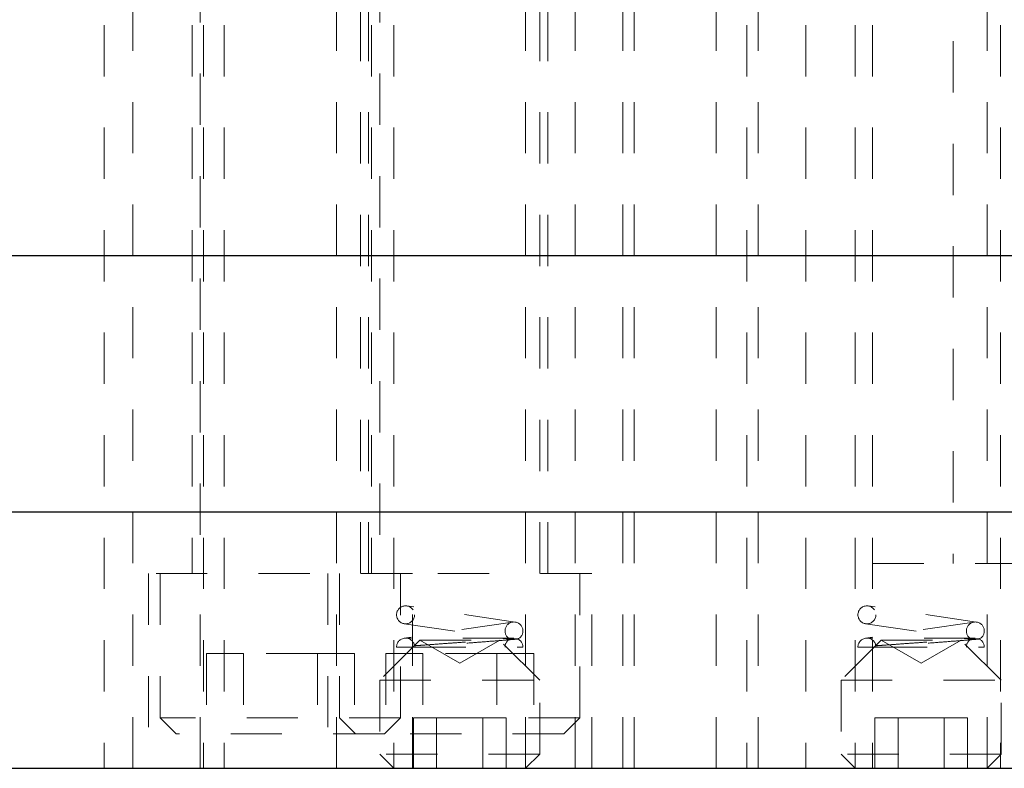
# Model space of a CAD drawing. Header units: inches. Extents: x 1880 to 2363, y -453 to -54.
# Tile 212 of 256: x 2042.57 to 2044.49, y -435.22 to -433.76. Entities that reach past the tile are written whole.
import ezdxf

# ---------------------------------------------------------------- set-up
doc = ezdxf.new("R2010")
doc.units = ezdxf.units.IN
doc.header["$LTSCALE"] = 0.5
doc.header["$MEASUREMENT"] = 0
doc.linetypes.add('HIDDEN', pattern=[0.225, 0.15, -0.075])
doc.layers.add('DSS-M-S', color=53, linetype='Continuous')
doc.layers.add('SVD-M-S', color=8, linetype='Continuous')

msp = doc.modelspace()

# ---------------------------------------------------------------- linework, layer by layer
at = {"color": 7, "linetype": 'HIDDEN', "lineweight": 18}
for p, q in [((2043.27554, -433.46573), (2043.27554, -434.84113)), ((2043.58804, -434.84113), (2043.58804, -433.46573)), ((2043.19742, -434.84113), (2043.19742, -435.12238)), ((2043.66617, -435.12238), (2043.66617, -434.84113)), ((2043.35962, -434.99738), (2043.28745, -434.99738)), ((2043.28745, -434.99738), (2043.28745, -435.15363)), ((2043.35962, -434.99738), (2043.35962, -435.15363)), ((2043.50396, -434.99738), (2043.35962, -434.99738)), ((2043.50396, -434.99738), (2043.50396, -435.15363)), ((2043.57613, -434.99738), (2043.50396, -434.99738)), ((2043.57613, -434.99738), (2043.57613, -435.15363)), ((2043.19742, -435.12238), (2043.22867, -435.15363)), ((2043.66617, -435.12238), (2043.31617, -435.12238)), ((2043.63492, -435.15363), (2043.66617, -435.12238)), ((2043.63492, -435.15363), (2043.28492, -435.15363))]:
    msp.add_line(p, q, dxfattribs=at)
at = {"layer": 'DSS-M-S', "linetype": 'HIDDEN', "lineweight": 18}
for p, q in [((2044.39439, -431.00262), (2044.39439, -434.82152)), ((2042.73804, -432.97113), (2042.73804, -435.22113)), ((2042.79429, -435.22113), (2042.79429, -432.97113)), ((2042.90979, -432.97113), (2042.90979, -434.84113)), ((2042.93179, -432.97113), (2042.93179, -435.22113)), ((2042.97242, -432.97113), (2042.97242, -435.22113)), ((2043.19117, -435.22113), (2043.19117, -432.97113)), ((2043.25379, -434.84113), (2043.25379, -432.97113)), ((2043.25979, -432.97113), (2043.25979, -434.84113)), ((2043.30329, -432.97113), (2043.30329, -435.22113)), ((2043.56029, -435.22113), (2043.56029, -432.97113)), ((2043.60379, -434.84113), (2043.60379, -432.97113)), ((2043.65679, -435.22113), (2043.65679, -432.97113)), ((2043.74979, -435.22113), (2043.74979, -432.97113)), ((2043.77179, -435.22113), (2043.77179, -432.97113)), ((2043.93179, -435.22113), (2043.93179, -432.97113)), ((2043.99179, -432.97113), (2043.99179, -435.22113)), ((2044.01379, -435.22113), (2044.01379, -432.97113)), ((2044.10679, -432.97113), (2044.10679, -435.22113)), ((2044.20329, -432.97113), (2044.20329, -435.22113)), ((2044.23691, -432.97113), (2044.23691, -434.82152)), ((2044.23691, -432.97113), (2044.23691, -435.22113)), ((2044.46029, -435.22113), (2044.46029, -432.97113)), ((2044.48691, -432.97113), (2044.48691, -434.82152)), ((2044.48691, -432.97113), (2044.48691, -435.22113)), ((2044.23691, -434.82152), (2046.12667, -434.82152)), ((2043.33929, -434.84113), (2042.82429, -434.84113)), ((2042.82429, -434.84113), (2042.82429, -435.22113)), ((2042.92554, -435.22113), (2042.92554, -434.84113)), ((2043.17429, -434.84113), (2043.17429, -435.22113)), ((2043.68929, -434.84113), (2043.33929, -434.84113)), ((2043.33929, -435.22113), (2043.33929, -434.84113)), ((2043.68929, -435.22113), (2043.68929, -434.84113))]:
    msp.add_line(p, q, dxfattribs=at)
at = {"layer": 'DSS-M-S', "linetype": 'Continuous', "lineweight": 25}
for p, q in [((2047.18179, -434.22113), (2034.68179, -434.22113)), ((2047.18179, -434.72113), (2034.68179, -434.72113)), ((2034.68179, -435.22113), (2047.18179, -435.22113))]:
    msp.add_line(p, q, dxfattribs=at)
at = {"layer": 'SVD-M-S', "linetype": 'HIDDEN', "lineweight": 18}
for p, q in [((2042.92554, -433.46573), (2042.92554, -434.84113)), ((2043.23804, -434.84113), (2043.23804, -433.46573)), ((2042.84742, -434.84113), (2042.84742, -435.12238)), ((2043.31617, -435.12238), (2043.31617, -434.84113)), ((2043.54012, -434.93582), (2043.32862, -434.90432)), ((2044.44012, -434.93582), (2044.22862, -434.90432)), ((2043.53496, -434.93582), (2043.32346, -434.96732)), ((2044.43496, -434.93582), (2044.22346, -434.96732)), ((2043.32346, -434.93894), (2043.51831, -434.96796)), ((2044.22346, -434.93894), (2044.41831, -434.96796)), ((2043.35379, -434.97113), (2043.27554, -435.04938)), ((2043.53747, -434.96713), (2043.32604, -434.96713)), ((2043.35379, -434.97113), (2043.50979, -434.97113)), ((2043.35379, -434.97113), (2043.43179, -435.01616)), ((2043.43179, -435.01616), (2043.50979, -434.97113)), ((2043.58804, -435.04938), (2043.50979, -434.97113)), ((2044.25379, -434.97113), (2044.17554, -435.04938)), ((2044.43747, -434.96713), (2044.22604, -434.96713)), ((2044.25379, -434.97113), (2044.40979, -434.97113)), ((2044.25379, -434.97113), (2044.33179, -435.01616)), ((2044.33179, -435.01616), (2044.40979, -434.97113)), ((2044.48804, -435.04938), (2044.40979, -434.97113)), ((2043.34354, -434.98463), (2043.55504, -434.98463)), ((2044.24354, -434.98463), (2044.45504, -434.98463)), ((2043.00962, -434.99738), (2042.93745, -434.99738)), ((2042.93745, -434.99738), (2042.93745, -435.15363)), ((2043.15396, -434.99738), (2043.00962, -434.99738)), ((2043.00962, -434.99738), (2043.00962, -435.15363)), ((2043.22613, -434.99738), (2043.15396, -434.99738)), ((2043.15396, -434.99738), (2043.15396, -435.15363)), ((2043.22613, -434.99738), (2043.22613, -435.15363)), ((2043.27554, -435.04938), (2043.58804, -435.04938)), ((2043.27554, -435.04938), (2043.27554, -435.19338)), ((2043.58804, -435.19338), (2043.58804, -435.04938)), ((2044.17554, -435.04938), (2044.48804, -435.04938)), ((2044.17554, -435.04938), (2044.17554, -435.19338)), ((2044.48804, -435.19338), (2044.48804, -435.04938)), ((2043.31617, -435.12238), (2042.84742, -435.12238)), ((2042.84742, -435.12238), (2042.87867, -435.15363)), ((2043.28492, -435.15363), (2043.31617, -435.12238)), ((2043.3867, -435.1227), (2043.34161, -435.1227)), ((2043.34161, -435.1227), (2043.34161, -435.22113)), ((2043.3867, -435.1227), (2043.3867, -435.22113)), ((2043.47688, -435.1227), (2043.3867, -435.1227)), ((2043.52197, -435.1227), (2043.47688, -435.1227)), ((2043.47688, -435.1227), (2043.47688, -435.22113)), ((2043.52197, -435.1227), (2043.52197, -435.22113)), ((2044.2867, -435.1227), (2044.24161, -435.1227)), ((2044.24161, -435.1227), (2044.24161, -435.22113)), ((2044.2867, -435.1227), (2044.2867, -435.22113)), ((2044.37688, -435.1227), (2044.2867, -435.1227)), ((2044.42197, -435.1227), (2044.37688, -435.1227)), ((2044.37688, -435.1227), (2044.37688, -435.22113)), ((2044.42197, -435.1227), (2044.42197, -435.22113)), ((2043.28492, -435.15363), (2042.87867, -435.15363)), ((2043.58804, -435.19338), (2043.27554, -435.19338)), ((2043.27554, -435.19338), (2043.30329, -435.22113)), ((2043.56029, -435.22113), (2043.58804, -435.19338)), ((2044.48804, -435.19338), (2044.17554, -435.19338)), ((2044.17554, -435.19338), (2044.20329, -435.22113)), ((2044.46029, -435.22113), (2044.48804, -435.19338))]:
    msp.add_line(p, q, dxfattribs=at)
for centre in [(2043.32604, -434.92163), (2044.22604, -434.92163)]:
    msp.add_circle(centre, 0.0175, dxfattribs=at)
for centre, start, end in [((2043.53754, -434.95313), 295.84193, 244.15807), ((2044.43754, -434.95313), 295.84193, 244.15807), ((2043.32604, -434.98463), 8.47114, 180), ((2043.53754, -434.98463), 114.56027, 180), ((2043.53754, -434.98463), 0, 64.19631), ((2044.22604, -434.98463), 8.47114, 180), ((2044.43754, -434.98463), 114.56027, 180), ((2044.43754, -434.98463), 0, 64.19631)]:
    msp.add_arc(centre, 0.0175, start, end, dxfattribs=at)
for points, knots in [([(2043.34335, -434.98205), (2043.34336, -434.98205), (2043.34338, -434.98205), (2043.34351, -434.98204), (2043.34369, -434.98203), (2043.34399, -434.98201), (2043.3444, -434.98198), (2043.34557, -434.98189), (2043.34941, -434.98161), (2043.36104, -434.98075), (2043.38386, -434.97909), (2043.41258, -434.97701), (2043.44435, -434.97474), (2043.47567, -434.97254), (2043.50283, -434.97067), (2043.52215, -434.96938), (2043.52938, -434.96892), (2043.52982, -434.96889), (2043.52991, -434.96888)], [0, 0, 0, 0, 0.0100153, 0.0195591, 0.0289511, 0.0333241, 0.0508223, 0.0608539, 0.1010594, 0.2060129, 0.3110997, 0.4179845, 0.5269216, 0.6376791, 0.7495124, 0.8609038, 0.9690179, 1, 1, 1, 1]), ([(2043.54517, -434.96888), (2043.54409, -434.96898), (2043.54191, -434.96917), (2043.52389, -434.9707), (2043.49596, -434.97296), (2043.45997, -434.97579), (2043.41989, -434.97888), (2043.38019, -434.98189), (2043.35562, -434.98373), (2043.34476, -434.98454), (2043.34354, -434.98463)], [0, 0, 0, 0, 0.1377584, 0.2766942, 0.4145494, 0.5532096, 0.6936504, 0.8364357, 0.9816803, 1, 1, 1, 1]), ([(2043.54517, -434.96888), (2043.5441, -434.96882), (2043.5422, -434.96872), (2043.53028, -434.96805), (2043.52069, -434.9675), (2043.51589, -434.96724), (2043.51447, -434.96717), (2043.51399, -434.96715), (2043.51359, -434.96714), (2043.51332, -434.96713), (2043.51311, -434.96713), (2043.51297, -434.96714), (2043.513, -434.96718), (2043.51482, -434.9674), (2043.52069, -434.96798), (2043.52813, -434.96871), (2043.52931, -434.96882), (2043.52991, -434.96888)], [0, 0, 0, 0, 0.2257023, 0.4042496, 0.4931466, 0.5153527, 0.5191338, 0.5229358, 0.5250771, 0.5272378, 0.5291333, 0.5319246, 0.5373757, 0.5588102, 0.6434775, 0.8183439, 1, 1, 1, 1]), ([(2044.24335, -434.98205), (2044.24336, -434.98205), (2044.24338, -434.98205), (2044.24351, -434.98204), (2044.24369, -434.98203), (2044.24399, -434.98201), (2044.2444, -434.98198), (2044.24557, -434.98189), (2044.24941, -434.98161), (2044.26104, -434.98075), (2044.28386, -434.97909), (2044.31258, -434.97701), (2044.34435, -434.97474), (2044.37567, -434.97254), (2044.40283, -434.97067), (2044.42215, -434.96938), (2044.42938, -434.96892), (2044.42982, -434.96889), (2044.42991, -434.96888)], [0, 0, 0, 0, 0.0100153, 0.0195591, 0.0289511, 0.0333241, 0.0508223, 0.0608539, 0.1010594, 0.2060129, 0.3110997, 0.4179845, 0.5269216, 0.6376791, 0.7495124, 0.8609038, 0.9690179, 1, 1, 1, 1]), ([(2044.44517, -434.96888), (2044.44409, -434.96898), (2044.44191, -434.96917), (2044.42389, -434.9707), (2044.39596, -434.97296), (2044.35997, -434.97579), (2044.31989, -434.97888), (2044.28019, -434.98189), (2044.25562, -434.98373), (2044.24476, -434.98454), (2044.24354, -434.98463)], [0, 0, 0, 0, 0.1377584, 0.2766942, 0.4145494, 0.5532096, 0.6936504, 0.8364357, 0.9816803, 1, 1, 1, 1]), ([(2044.44517, -434.96888), (2044.4441, -434.96882), (2044.4422, -434.96872), (2044.43028, -434.96805), (2044.42069, -434.9675), (2044.41589, -434.96724), (2044.41447, -434.96717), (2044.41399, -434.96715), (2044.41359, -434.96714), (2044.41332, -434.96713), (2044.41311, -434.96713), (2044.41297, -434.96714), (2044.413, -434.96718), (2044.41482, -434.9674), (2044.42069, -434.96798), (2044.42813, -434.96871), (2044.42931, -434.96882), (2044.42991, -434.96888)], [0, 0, 0, 0, 0.2257023, 0.4042496, 0.4931466, 0.5153527, 0.5191338, 0.5229358, 0.5250771, 0.5272378, 0.5291333, 0.5319246, 0.5373757, 0.5588102, 0.6434775, 0.8183439, 1, 1, 1, 1]), ([(2043.34354, -434.98463), (2043.33736, -434.98463), (2043.32271, -434.98463), (2043.31067, -434.98463), (2043.30917, -434.98463), (2043.30854, -434.98463)], [0, 0, 0, 0, 0.2983871, 0.7068158, 1, 1, 1, 1]), ([(2044.24354, -434.98463), (2044.23736, -434.98463), (2044.22271, -434.98463), (2044.21067, -434.98463), (2044.20917, -434.98463), (2044.20854, -434.98463)], [0, 0, 0, 0, 0.2983871, 0.7068158, 1, 1, 1, 1])]:
    msp.add_open_spline(points, degree=3, knots=knots, dxfattribs=at)

doc.saveas('drawing.dxf')
